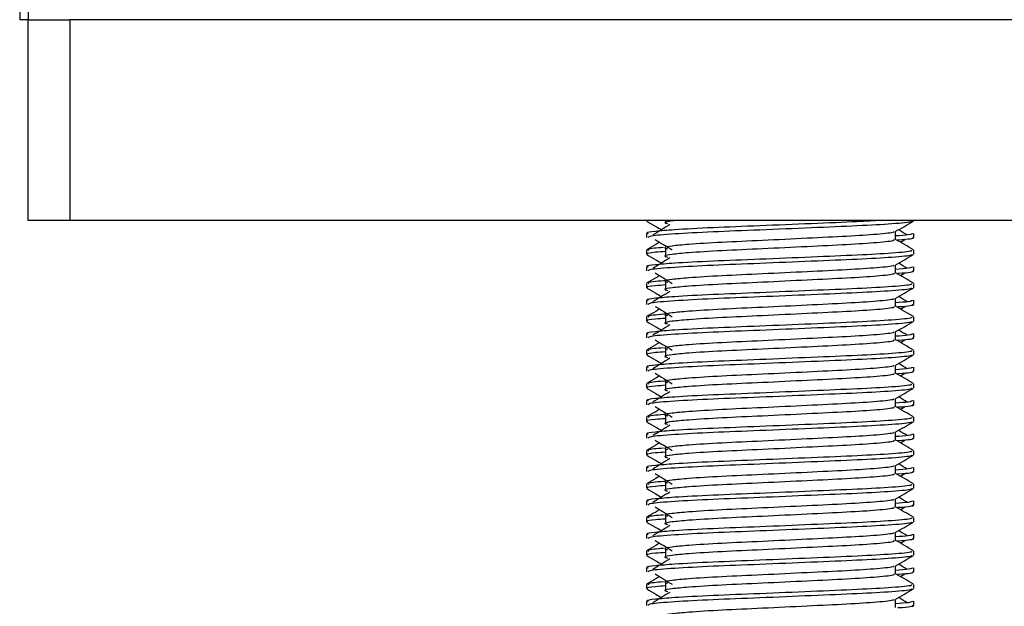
# Model space of a CAD drawing. Header units: millimetres. Extents: x 0 to 420, y 0 to 299.
# Tile 49 of 72: x 275.87 to 284.99, y 154.6 to 160.03. Entities that reach past the tile are written whole.
import ezdxf

# ---------------------------------------------------------------- set-up
doc = ezdxf.new("R2010")
doc.units = ezdxf.units.MM

msp = doc.modelspace()

# ---------------------------------------------------------------- linework, layer by layer
at = {"color": 7, "linetype": 'Continuous', "lineweight": 25}
for p, q in [((275.8697, 160.418), (275.8697, 160.0311)), ((275.9471, 160.418), (275.9471, 160.0311)), ((275.9471, 160.418), (275.9471, 160.0311)), ((275.9471, 160.0311), (275.8697, 160.0311)), ((275.9471, 158.1737), (275.9471, 160.0311)), ((275.9471, 160.0311), (276.3341, 160.0311)), ((276.3341, 160.0311), (276.3341, 158.1737)), ((289.4909, 160.0311), (276.3341, 160.0311)), ((276.3341, 158.1737), (275.9471, 158.1737)), ((289.4909, 158.1737), (276.3341, 158.1737)), ((281.6742, 158.1737), (281.6742, 158.1695)), ((281.8524, 158.1737), (281.8524, 158.1435)), ((284.1508, 158.1695), (284.1508, 158.1737)), ((281.6742, 158.0534), (281.6742, 158.0148)), ((283.9832, 157.9956), (283.9832, 158.0711)), ((284.1508, 158.0148), (284.1508, 158.0534)), ((284.0279, 157.9714), (284.0693, 157.9968)), ((281.6742, 157.8985), (281.6742, 157.8599)), ((281.8524, 157.9113), (281.8524, 157.834)), ((284.1508, 157.8599), (284.1508, 157.8985)), ((281.6742, 157.7438), (281.6742, 157.7052)), ((283.9832, 157.6861), (283.9832, 157.7615)), ((284.0279, 157.6618), (284.0693, 157.6872)), ((284.1508, 157.7052), (284.1508, 157.7438)), ((281.8524, 157.6018), (281.8524, 157.5244)), ((281.6742, 157.589), (281.6742, 157.5504)), ((284.1508, 157.5504), (284.1508, 157.589)), ((281.6742, 157.4342), (281.6742, 157.3956)), ((283.9832, 157.3765), (283.9832, 157.452)), ((284.1508, 157.3956), (284.1508, 157.4342)), ((284.0279, 157.3523), (284.0693, 157.3776)), ((281.6742, 157.2794), (281.6742, 157.2408)), ((281.8524, 157.2922), (281.8524, 157.2148)), ((284.1508, 157.2408), (284.1508, 157.2794)), ((283.9832, 157.0669), (283.9832, 157.1424)), ((281.6742, 157.1247), (281.6742, 157.0861)), ((284.0279, 157.0427), (284.0693, 157.0681)), ((284.1508, 157.0861), (284.1508, 157.1247)), ((281.6742, 156.9698), (281.6742, 156.9312)), ((281.8524, 156.9826), (281.8524, 156.9052)), ((284.1508, 156.9312), (284.1508, 156.9698)), ((281.6742, 156.8151), (281.6742, 156.7765)), ((283.9832, 156.7574), (283.9832, 156.8328)), ((284.1508, 156.7765), (284.1508, 156.8151)), ((284.0279, 156.7331), (284.0693, 156.7585)), ((281.6742, 156.6603), (281.6742, 156.6217)), ((281.8524, 156.6731), (281.8524, 156.5957)), ((284.1508, 156.6217), (284.1508, 156.6603)), ((281.6742, 156.5055), (281.6742, 156.4669)), ((283.9832, 156.4478), (283.9832, 156.5233)), ((284.1508, 156.4669), (284.1508, 156.5055)), ((284.0279, 156.4235), (284.0693, 156.4489)), ((281.6742, 156.3507), (281.6742, 156.3121)), ((281.8524, 156.3635), (281.8524, 156.2861)), ((284.1508, 156.3121), (284.1508, 156.3507)), ((281.6742, 156.1959), (281.6742, 156.1574)), ((283.9832, 156.1382), (283.9832, 156.2137)), ((284.0279, 156.114), (284.0693, 156.1393)), ((284.1508, 156.1574), (284.1508, 156.1959)), ((281.8524, 156.0539), (281.8524, 155.9765)), ((281.6742, 156.0411), (281.6742, 156.0025)), ((284.1508, 156.0025), (284.1508, 156.0411)), ((281.6742, 155.8864), (281.6742, 155.8478)), ((283.9832, 155.8286), (283.9832, 155.9041)), ((284.1508, 155.8478), (284.1508, 155.8864)), ((284.0279, 155.8044), (284.0693, 155.8298)), ((281.6742, 155.7315), (281.6742, 155.6929)), ((281.8524, 155.7443), (281.8524, 155.667)), ((284.1508, 155.6929), (284.1508, 155.7315)), ((283.9832, 155.5191), (283.9832, 155.5945)), ((281.6742, 155.5768), (281.6742, 155.5382)), ((284.0279, 155.4948), (284.0693, 155.5202)), ((284.1508, 155.5382), (284.1508, 155.5768)), ((281.6742, 155.422), (281.6742, 155.3834)), ((281.8524, 155.4348), (281.8524, 155.3574)), ((284.1508, 155.3834), (284.1508, 155.422)), ((281.6742, 155.2672), (281.6742, 155.2286)), ((283.9832, 155.2095), (283.9832, 155.285)), ((284.1508, 155.2286), (284.1508, 155.2672)), ((284.0279, 155.1853), (284.0693, 155.2106)), ((281.6742, 155.1124), (281.6742, 155.0738)), ((281.8524, 155.1252), (281.8524, 155.0478)), ((284.1508, 155.0738), (284.1508, 155.1124)), ((281.6742, 154.9577), (281.6742, 154.9191)), ((283.9832, 154.8999), (283.9832, 154.9754)), ((284.1508, 154.9191), (284.1508, 154.9577)), ((284.0279, 154.8757), (284.0693, 154.9011)), ((281.6742, 154.8028), (281.6742, 154.7642)), ((281.8524, 154.8156), (281.8524, 154.7382)), ((284.1508, 154.7642), (284.1508, 154.8028)), ((281.6742, 154.6481), (281.6742, 154.6095)), ((283.9832, 154.5903), (283.9832, 154.6658)), ((284.1508, 154.6095), (284.1508, 154.6481))]:
    msp.add_line(p, q, dxfattribs=at)
for points, knots in [([(283.8506, 158.1737), (283.78, 158.1694), (283.6085, 158.159), (283.2019, 158.1429), (282.7271, 158.1224), (282.2741, 158.1053), (281.9383, 158.0877), (281.75, 158.0709), (281.664, 158.0608), (281.6848, 158.0548), (281.6897, 158.0534)], [0, 0, 0, 0, 0.107555, 0.261631, 0.420083, 0.572451, 0.728645, 0.848713, 0.964716, 1, 1, 1, 1]), ([(281.6771, 158.1664), (281.7051, 158.1502), (281.7508, 158.1238), (281.7965, 158.0973), (281.8141, 158.0871)], [0, 0, 0, 0, 0.61317, 1, 1, 1, 1]), ([(284.136, 158.1662), (284.135, 158.1643), (284.1311, 158.1563), (283.9711, 158.1402), (283.6438, 158.1222), (283.2046, 158.1042), (282.7268, 158.0837), (282.2726, 158.0666), (281.9152, 158.0475), (281.6998, 158.0292), (281.6931, 158.019), (281.6903, 158.0148)], [0, 0, 0, 0, 0.0399117, 0.1661575, 0.2890582, 0.4118359, 0.5381002, 0.6595169, 0.7839817, 0.9096926, 1, 1, 1, 1]), ([(281.9743, 158.1737), (281.9531, 158.1717), (281.8794, 158.1648), (281.8287, 158.1553), (281.8576, 158.147), (281.8705, 158.1433)], [0, 0, 0, 0, 0.182373, 0.635978, 1, 1, 1, 1]), ([(283.9799, 158.0692), (284.0078, 158.0854), (284.0638, 158.1178), (284.1198, 158.1502), (284.1478, 158.1664)], [0, 0, 0, 0, 0.499936, 1, 1, 1, 1]), ([(281.8924, 158.1351), (281.8661, 158.1189), (281.8133, 158.0866), (281.7606, 158.0543), (281.7343, 158.0381)], [0, 0, 0, 0, 0.49999, 1, 1, 1, 1]), ([(283.9642, 158.0689), (283.9655, 158.0672), (283.9712, 158.0594), (283.8254, 158.0435), (283.5455, 158.0254), (283.1649, 158.0074), (282.7517, 157.987), (282.3604, 157.9699), (282.0711, 157.9523), (281.9045, 157.9355), (281.8266, 157.9231), (281.857, 157.9148), (281.8705, 157.9111)], [0, 0, 0, 0, 0.035107, 0.156135, 0.273953, 0.391653, 0.512699, 0.629093, 0.748412, 0.840135, 0.92875, 1, 1, 1, 1]), ([(284.1353, 158.0534), (284.136, 158.0488), (284.1372, 158.0409), (284.0279, 158.0324), (283.9832, 158.0289)], [0, 0, 0, 0, 0.590683, 1, 1, 1, 1]), ([(284.0907, 158.0381), (284.0643, 158.0543), (284.0378, 158.0706), (284.0111, 158.0869), (284.0108, 158.0871)], [0, 0, 0, 0, 0.989832, 1, 1, 1, 1]), ([(281.7971, 157.9714), (281.7849, 157.9643), (281.7447, 157.9411), (281.7045, 157.9178), (281.6765, 157.9016)], [0, 0, 0, 0, 0.303338, 1, 1, 1, 1]), ([(281.7557, 157.9968), (281.7821, 157.9806), (281.8348, 157.9483), (281.8875, 157.916), (281.9138, 157.8998)], [0, 0, 0, 0, 0.5000113, 1, 1, 1, 1]), ([(283.9647, 157.9954), (283.9681, 157.9924), (283.9783, 157.9834), (283.8275, 157.9661), (283.5449, 157.948), (283.1651, 157.93), (282.7517, 157.9096), (282.3604, 157.8925), (282.0711, 157.8749), (281.9045, 157.8581), (281.8267, 157.8457), (281.857, 157.8374), (281.8705, 157.8337)], [0, 0, 0, 0, 0.059132, 0.177163, 0.292064, 0.406849, 0.524898, 0.638409, 0.754774, 0.844226, 0.930647, 1, 1, 1, 1]), ([(284.1484, 157.9016), (284.1204, 157.9178), (284.0654, 157.9497), (284.0103, 157.9816), (283.9832, 157.9972)], [0, 0, 0, 0, 0.508368, 1, 1, 1, 1]), ([(284.1347, 158.0148), (284.1392, 158.0133), (284.1622, 158.0059), (284.1063, 157.997), (284.0036, 157.9904), (284, 157.9901)], [0, 0, 0, 0, 0.190296, 0.972093, 1, 1, 1, 1]), ([(284.1293, 157.8985), (284.1332, 157.8956), (284.1448, 157.8866), (283.9707, 157.8694), (283.6439, 157.8513), (283.2047, 157.8333), (282.7264, 157.8129), (282.2743, 157.7957), (281.9383, 157.7782), (281.7501, 157.7613), (281.664, 157.7512), (281.6848, 157.7452), (281.6897, 157.7438)], [0, 0, 0, 0, 0.061077, 0.184512, 0.304677, 0.424721, 0.548174, 0.666888, 0.788581, 0.882129, 0.97251, 1, 1, 1, 1]), ([(281.8524, 157.885), (281.8195, 157.8826), (281.7183, 157.8752), (281.6701, 157.8673), (281.6818, 157.8613), (281.6845, 157.8599)], [0, 0, 0, 0, 0.270543, 0.831179, 1, 1, 1, 1]), ([(281.8323, 157.9224), (281.7716, 157.9172), (281.6753, 157.909), (281.6902, 157.9014), (281.6956, 157.8985)], [0, 0, 0, 0, 0.6298517, 1, 1, 1, 1]), ([(281.6771, 157.8568), (281.7051, 157.8406), (281.7508, 157.8142), (281.7965, 157.7878), (281.8141, 157.7775)], [0, 0, 0, 0, 0.61317, 1, 1, 1, 1]), ([(284.136, 157.8566), (284.135, 157.8547), (284.1311, 157.8467), (283.9711, 157.8307), (283.6438, 157.8126), (283.2046, 157.7946), (282.7268, 157.7742), (282.2726, 157.757), (281.9152, 157.7379), (281.6998, 157.7196), (281.6931, 157.7095), (281.6903, 157.7052)], [0, 0, 0, 0, 0.0399117, 0.1661575, 0.2890582, 0.4118359, 0.5381002, 0.6595169, 0.7839817, 0.9096926, 1, 1, 1, 1]), ([(281.8924, 157.8255), (281.8661, 157.8094), (281.8133, 157.777), (281.7606, 157.7447), (281.7343, 157.7286)], [0, 0, 0, 0, 0.49999, 1, 1, 1, 1]), ([(283.9799, 157.7596), (284.0078, 157.7758), (284.0638, 157.8082), (284.1198, 157.8406), (284.1478, 157.8568)], [0, 0, 0, 0, 0.499936, 1, 1, 1, 1]), ([(284.0907, 157.7286), (284.0643, 157.7447), (284.0378, 157.7611), (284.0111, 157.7774), (284.0108, 157.7775)], [0, 0, 0, 0, 0.9898318, 1, 1, 1, 1]), ([(281.7557, 157.6872), (281.7821, 157.671), (281.8348, 157.6387), (281.8875, 157.6064), (281.9138, 157.5902)], [0, 0, 0, 0, 0.500011, 1, 1, 1, 1]), ([(283.9642, 157.7594), (283.9655, 157.7576), (283.9712, 157.7498), (283.8254, 157.7339), (283.5455, 157.7159), (283.1649, 157.6979), (282.7517, 157.6774), (282.3604, 157.6603), (282.0711, 157.6427), (281.9045, 157.6259), (281.8266, 157.6136), (281.857, 157.6052), (281.8705, 157.6015)], [0, 0, 0, 0, 0.035107, 0.156135, 0.273953, 0.391653, 0.512699, 0.629093, 0.748412, 0.840135, 0.92875, 1, 1, 1, 1]), ([(283.9647, 157.6858), (283.9681, 157.6828), (283.9783, 157.6738), (283.8275, 157.6565), (283.5449, 157.6385), (283.1651, 157.6205), (282.7517, 157.6), (282.3604, 157.5829), (282.0711, 157.5653), (281.9045, 157.5485), (281.8267, 157.5362), (281.857, 157.5278), (281.8705, 157.5241)], [0, 0, 0, 0, 0.059132, 0.177163, 0.292064, 0.406849, 0.524898, 0.638409, 0.754774, 0.844226, 0.930647, 1, 1, 1, 1]), ([(284.1353, 157.7438), (284.136, 157.7392), (284.1372, 157.7314), (284.0279, 157.7229), (283.9832, 157.7194)], [0, 0, 0, 0, 0.590683, 1, 1, 1, 1]), ([(284.1484, 157.5921), (284.1204, 157.6083), (284.0654, 157.6401), (284.0103, 157.672), (283.9832, 157.6877)], [0, 0, 0, 0, 0.508368, 1, 1, 1, 1]), ([(284.1347, 157.7052), (284.1392, 157.7038), (284.1622, 157.6964), (284.1063, 157.6874), (284.0036, 157.6808), (284, 157.6806)], [0, 0, 0, 0, 0.190296, 0.972093, 1, 1, 1, 1]), ([(281.7971, 157.6618), (281.7849, 157.6548), (281.7447, 157.6315), (281.7045, 157.6083), (281.6765, 157.5921)], [0, 0, 0, 0, 0.303338, 1, 1, 1, 1]), ([(281.8658, 157.6166), (281.789, 157.6101), (281.6759, 157.6006), (281.6908, 157.5918), (281.6956, 157.589)], [0, 0, 0, 0, 0.678995, 1, 1, 1, 1]), ([(284.1293, 157.589), (284.1332, 157.586), (284.1448, 157.5771), (283.9707, 157.5598), (283.6439, 157.5417), (283.2047, 157.5237), (282.7264, 157.5033), (282.2743, 157.4862), (281.9383, 157.4686), (281.7501, 157.4518), (281.664, 157.4416), (281.6848, 157.4356), (281.6897, 157.4342)], [0, 0, 0, 0, 0.061077, 0.184512, 0.304677, 0.424721, 0.548174, 0.666888, 0.788581, 0.882129, 0.97251, 1, 1, 1, 1]), ([(281.6771, 157.5473), (281.7051, 157.5311), (281.7508, 157.5046), (281.7965, 157.4782), (281.8141, 157.468)], [0, 0, 0, 0, 0.61317, 1, 1, 1, 1]), ([(281.8524, 157.5754), (281.8195, 157.573), (281.7183, 157.5656), (281.6701, 157.5577), (281.6818, 157.5518), (281.6845, 157.5504)], [0, 0, 0, 0, 0.270543, 0.831179, 1, 1, 1, 1]), ([(284.136, 157.5471), (284.135, 157.5451), (284.1311, 157.5371), (283.9711, 157.5211), (283.6438, 157.503), (283.2046, 157.485), (282.7268, 157.4646), (282.2726, 157.4475), (281.9152, 157.4283), (281.6998, 157.41), (281.6931, 157.3999), (281.6903, 157.3956)], [0, 0, 0, 0, 0.0399117, 0.1661575, 0.2890582, 0.4118359, 0.5381002, 0.6595169, 0.7839817, 0.9096926, 1, 1, 1, 1]), ([(281.8924, 157.5159), (281.8661, 157.4998), (281.8133, 157.4675), (281.7606, 157.4352), (281.7343, 157.419)], [0, 0, 0, 0, 0.49999, 1, 1, 1, 1]), ([(283.9799, 157.45), (284.0078, 157.4662), (284.0638, 157.4987), (284.1198, 157.5311), (284.1478, 157.5473)], [0, 0, 0, 0, 0.499936, 1, 1, 1, 1]), ([(283.9642, 157.4498), (283.9655, 157.448), (283.9712, 157.4403), (283.8254, 157.4243), (283.5455, 157.4063), (283.1649, 157.3883), (282.7517, 157.3678), (282.3604, 157.3507), (282.0711, 157.3332), (281.9045, 157.3164), (281.8266, 157.304), (281.857, 157.2956), (281.8705, 157.2919)], [0, 0, 0, 0, 0.035107, 0.156135, 0.273953, 0.391653, 0.512699, 0.629093, 0.748412, 0.840135, 0.92875, 1, 1, 1, 1]), ([(284.1353, 157.4342), (284.136, 157.4296), (284.1372, 157.4218), (284.0279, 157.4133), (283.9832, 157.4098)], [0, 0, 0, 0, 0.590683, 1, 1, 1, 1]), ([(284.0907, 157.419), (284.0643, 157.4352), (284.0378, 157.4515), (284.0111, 157.4678), (284.0108, 157.468)], [0, 0, 0, 0, 0.989832, 1, 1, 1, 1]), ([(281.7971, 157.3523), (281.7849, 157.3452), (281.7447, 157.3219), (281.7045, 157.2987), (281.6765, 157.2825)], [0, 0, 0, 0, 0.3033381, 1, 1, 1, 1]), ([(281.7557, 157.3776), (281.7821, 157.3615), (281.8348, 157.3292), (281.8875, 157.2968), (281.9138, 157.2807)], [0, 0, 0, 0, 0.500011, 1, 1, 1, 1]), ([(283.9647, 157.3763), (283.9681, 157.3733), (283.9783, 157.3643), (283.8275, 157.347), (283.5449, 157.3289), (283.1651, 157.3109), (282.7517, 157.2905), (282.3604, 157.2733), (282.0711, 157.2558), (281.9045, 157.239), (281.8267, 157.2266), (281.857, 157.2183), (281.8705, 157.2145)], [0, 0, 0, 0, 0.059132, 0.1771634, 0.2920638, 0.4068492, 0.5248979, 0.6384095, 0.7547738, 0.8442256, 0.9306466, 1, 1, 1, 1]), ([(284.1484, 157.2825), (284.1204, 157.2987), (284.0654, 157.3306), (284.0103, 157.3624), (283.9832, 157.3781)], [0, 0, 0, 0, 0.508368, 1, 1, 1, 1]), ([(284.1347, 157.3956), (284.1392, 157.3942), (284.1622, 157.3868), (284.1063, 157.3779), (284.0036, 157.3712), (284, 157.371)], [0, 0, 0, 0, 0.190296, 0.972093, 1, 1, 1, 1]), ([(284.1293, 157.2794), (284.1332, 157.2764), (284.1448, 157.2675), (283.9707, 157.2502), (283.6439, 157.2322), (283.2047, 157.2142), (282.7264, 157.1937), (282.2743, 157.1766), (281.9383, 157.159), (281.7501, 157.1422), (281.664, 157.1321), (281.6848, 157.1261), (281.6897, 157.1247)], [0, 0, 0, 0, 0.061077, 0.184512, 0.304677, 0.424721, 0.548174, 0.666888, 0.788581, 0.882129, 0.97251, 1, 1, 1, 1]), ([(281.6771, 157.2377), (281.7051, 157.2215), (281.7508, 157.1951), (281.7965, 157.1686), (281.8141, 157.1584)], [0, 0, 0, 0, 0.61317, 1, 1, 1, 1]), ([(281.8524, 157.2658), (281.8195, 157.2634), (281.7183, 157.256), (281.6701, 157.2482), (281.6818, 157.2422), (281.6845, 157.2408)], [0, 0, 0, 0, 0.270543, 0.831179, 1, 1, 1, 1]), ([(281.8658, 157.307), (281.789, 157.3005), (281.6759, 157.291), (281.6908, 157.2822), (281.6956, 157.2794)], [0, 0, 0, 0, 0.678995, 1, 1, 1, 1]), ([(284.136, 157.2375), (284.135, 157.2356), (284.1311, 157.2276), (283.9711, 157.2115), (283.6438, 157.1935), (283.2046, 157.1755), (282.7268, 157.155), (282.2726, 157.1379), (281.9152, 157.1187), (281.6998, 157.1005), (281.6931, 157.0903), (281.6903, 157.0861)], [0, 0, 0, 0, 0.039912, 0.166158, 0.289058, 0.411836, 0.5381, 0.659517, 0.783982, 0.909693, 1, 1, 1, 1]), ([(283.9799, 157.1405), (284.0078, 157.1567), (284.0638, 157.1891), (284.1198, 157.2215), (284.1478, 157.2377)], [0, 0, 0, 0, 0.499936, 1, 1, 1, 1]), ([(281.8924, 157.2064), (281.8661, 157.1902), (281.8133, 157.1579), (281.7606, 157.1256), (281.7343, 157.1094)], [0, 0, 0, 0, 0.49999, 1, 1, 1, 1]), ([(283.9642, 157.1402), (283.9655, 157.1385), (283.9712, 157.1307), (283.8254, 157.1148), (283.5455, 157.0967), (283.1649, 157.0787), (282.7517, 157.0583), (282.3604, 157.0412), (282.0711, 157.0236), (281.9045, 157.0068), (281.8266, 156.9944), (281.857, 156.9861), (281.8705, 156.9823)], [0, 0, 0, 0, 0.035107, 0.156135, 0.273953, 0.391653, 0.512699, 0.629093, 0.748412, 0.840135, 0.92875, 1, 1, 1, 1]), ([(284.0907, 157.1094), (284.0643, 157.1256), (284.0378, 157.1419), (284.0111, 157.1582), (284.0108, 157.1584)], [0, 0, 0, 0, 0.989832, 1, 1, 1, 1]), ([(281.7557, 157.0681), (281.7821, 157.0519), (281.8348, 157.0196), (281.8875, 156.9873), (281.9138, 156.9711)], [0, 0, 0, 0, 0.5000113, 1, 1, 1, 1]), ([(283.9647, 157.0667), (283.9681, 157.0637), (283.9783, 157.0547), (283.8275, 157.0374), (283.5449, 157.0193), (283.1651, 157.0013), (282.7517, 156.9809), (282.3604, 156.9638), (282.0711, 156.9462), (281.9045, 156.9294), (281.8267, 156.917), (281.857, 156.9087), (281.8705, 156.905)], [0, 0, 0, 0, 0.059132, 0.1771634, 0.2920638, 0.4068492, 0.5248979, 0.6384095, 0.7547738, 0.8442256, 0.9306466, 1, 1, 1, 1]), ([(284.1353, 157.1247), (284.136, 157.12), (284.1372, 157.1122), (284.0279, 157.1037), (283.9832, 157.1002)], [0, 0, 0, 0, 0.590683, 1, 1, 1, 1]), ([(284.1484, 156.9729), (284.1204, 156.9891), (284.0654, 157.021), (284.0103, 157.0529), (283.9832, 157.0685)], [0, 0, 0, 0, 0.5083681, 1, 1, 1, 1]), ([(284.1347, 157.0861), (284.1392, 157.0846), (284.1622, 157.0772), (284.1063, 157.0683), (284.0036, 157.0616), (284, 157.0614)], [0, 0, 0, 0, 0.190296, 0.972093, 1, 1, 1, 1]), ([(284.1293, 156.9698), (284.1332, 156.9669), (284.1448, 156.9579), (283.9707, 156.9407), (283.6439, 156.9226), (283.2047, 156.9046), (282.7264, 156.8841), (282.2743, 156.867), (281.9383, 156.8495), (281.7501, 156.8326), (281.664, 156.8225), (281.6848, 156.8165), (281.6897, 156.8151)], [0, 0, 0, 0, 0.061077, 0.184512, 0.304677, 0.424721, 0.548174, 0.666888, 0.788581, 0.882129, 0.97251, 1, 1, 1, 1]), ([(281.7971, 157.0427), (281.7849, 157.0356), (281.7447, 157.0124), (281.7045, 156.9891), (281.6765, 156.9729)], [0, 0, 0, 0, 0.303338, 1, 1, 1, 1]), ([(281.8524, 156.9562), (281.8195, 156.9538), (281.7183, 156.9464), (281.6701, 156.9386), (281.6818, 156.9326), (281.6845, 156.9312)], [0, 0, 0, 0, 0.270543, 0.831179, 1, 1, 1, 1]), ([(281.8323, 156.9937), (281.7716, 156.9885), (281.6753, 156.9803), (281.6902, 156.9727), (281.6956, 156.9698)], [0, 0, 0, 0, 0.629852, 1, 1, 1, 1]), ([(281.6771, 156.9281), (281.7051, 156.9119), (281.7508, 156.8855), (281.7965, 156.8591), (281.8141, 156.8488)], [0, 0, 0, 0, 0.61317, 1, 1, 1, 1]), ([(284.136, 156.9279), (284.135, 156.926), (284.1311, 156.918), (283.9711, 156.9019), (283.6438, 156.8839), (283.2046, 156.8659), (282.7268, 156.8454), (282.2726, 156.8283), (281.9152, 156.8092), (281.6998, 156.7909), (281.6931, 156.7807), (281.6903, 156.7765)], [0, 0, 0, 0, 0.039912, 0.166158, 0.289058, 0.411836, 0.5381, 0.659517, 0.783982, 0.909693, 1, 1, 1, 1]), ([(281.8924, 156.8968), (281.8661, 156.8806), (281.8133, 156.8483), (281.7606, 156.816), (281.7343, 156.7999)], [0, 0, 0, 0, 0.49999, 1, 1, 1, 1]), ([(283.9799, 156.8309), (284.0078, 156.8471), (284.0638, 156.8795), (284.1198, 156.9119), (284.1478, 156.9281)], [0, 0, 0, 0, 0.499936, 1, 1, 1, 1]), ([(283.9642, 156.8306), (283.9655, 156.8289), (283.9712, 156.8211), (283.8254, 156.8052), (283.5455, 156.7872), (283.1649, 156.7691), (282.7517, 156.7487), (282.3604, 156.7316), (282.0711, 156.714), (281.9045, 156.6972), (281.8266, 156.6848), (281.857, 156.6765), (281.8705, 156.6728)], [0, 0, 0, 0, 0.035107, 0.156135, 0.273953, 0.391653, 0.512699, 0.629093, 0.748412, 0.840135, 0.92875, 1, 1, 1, 1]), ([(284.1353, 156.8151), (284.136, 156.8105), (284.1372, 156.8027), (284.0279, 156.7941), (283.9832, 156.7907)], [0, 0, 0, 0, 0.590683, 1, 1, 1, 1]), ([(284.1347, 156.7765), (284.1392, 156.7751), (284.1622, 156.7676), (284.1063, 156.7587), (284.0036, 156.7521), (284, 156.7518)], [0, 0, 0, 0, 0.190296, 0.972093, 1, 1, 1, 1]), ([(284.0907, 156.7999), (284.0643, 156.816), (284.0378, 156.8323), (284.0111, 156.8487), (284.0108, 156.8488)], [0, 0, 0, 0, 0.989832, 1, 1, 1, 1]), ([(281.7971, 156.7331), (281.7849, 156.7261), (281.7447, 156.7028), (281.7045, 156.6795), (281.6765, 156.6633)], [0, 0, 0, 0, 0.3033381, 1, 1, 1, 1]), ([(281.8658, 156.6879), (281.789, 156.6814), (281.6759, 156.6719), (281.6908, 156.6631), (281.6956, 156.6603)], [0, 0, 0, 0, 0.678995, 1, 1, 1, 1]), ([(281.7557, 156.7585), (281.7821, 156.7423), (281.8348, 156.71), (281.8875, 156.6777), (281.9138, 156.6615)], [0, 0, 0, 0, 0.500011, 1, 1, 1, 1]), ([(283.9647, 156.7571), (283.9681, 156.7541), (283.9783, 156.7451), (283.8275, 156.7278), (283.5449, 156.7098), (283.1651, 156.6917), (282.7517, 156.6713), (282.3604, 156.6542), (282.0711, 156.6366), (281.9045, 156.6198), (281.8267, 156.6075), (281.857, 156.5991), (281.8705, 156.5954)], [0, 0, 0, 0, 0.059132, 0.1771634, 0.2920638, 0.4068492, 0.5248979, 0.6384095, 0.7547738, 0.8442256, 0.9306466, 1, 1, 1, 1]), ([(284.1484, 156.6633), (284.1204, 156.6795), (284.0654, 156.7114), (284.0103, 156.7433), (283.9832, 156.759)], [0, 0, 0, 0, 0.508368, 1, 1, 1, 1]), ([(284.1293, 156.6603), (284.1332, 156.6573), (284.1448, 156.6483), (283.9707, 156.6311), (283.6439, 156.613), (283.2047, 156.595), (282.7264, 156.5746), (282.2743, 156.5574), (281.9383, 156.5399), (281.7501, 156.5231), (281.664, 156.5129), (281.6848, 156.5069), (281.6897, 156.5055)], [0, 0, 0, 0, 0.061077, 0.184512, 0.304677, 0.424721, 0.548174, 0.666888, 0.788581, 0.882129, 0.97251, 1, 1, 1, 1]), ([(281.6771, 156.6185), (281.7051, 156.6023), (281.7508, 156.5759), (281.7965, 156.5495), (281.8141, 156.5393)], [0, 0, 0, 0, 0.61317, 1, 1, 1, 1]), ([(281.8524, 156.6467), (281.8195, 156.6443), (281.7183, 156.6369), (281.6701, 156.629), (281.6818, 156.623), (281.6845, 156.6217)], [0, 0, 0, 0, 0.270543, 0.831179, 1, 1, 1, 1]), ([(284.136, 156.6183), (284.135, 156.6164), (284.1311, 156.6084), (283.9711, 156.5924), (283.6438, 156.5743), (283.2046, 156.5563), (282.7268, 156.5359), (282.2726, 156.5188), (281.9152, 156.4996), (281.6998, 156.4813), (281.6931, 156.4712), (281.6903, 156.4669)], [0, 0, 0, 0, 0.0399117, 0.1661575, 0.2890582, 0.4118359, 0.5381002, 0.6595169, 0.7839817, 0.9096926, 1, 1, 1, 1]), ([(283.9799, 156.5213), (284.0078, 156.5375), (284.0638, 156.5699), (284.1198, 156.6023), (284.1478, 156.6185)], [0, 0, 0, 0, 0.499936, 1, 1, 1, 1]), ([(281.8924, 156.5872), (281.8661, 156.5711), (281.8133, 156.5388), (281.7606, 156.5064), (281.7343, 156.4903)], [0, 0, 0, 0, 0.49999, 1, 1, 1, 1]), ([(283.9642, 156.5211), (283.9655, 156.5193), (283.9712, 156.5116), (283.8254, 156.4956), (283.5455, 156.4776), (283.1649, 156.4596), (282.7517, 156.4391), (282.3604, 156.422), (282.0711, 156.4044), (281.9045, 156.3876), (281.8266, 156.3753), (281.857, 156.3669), (281.8705, 156.3632)], [0, 0, 0, 0, 0.035107, 0.156135, 0.273953, 0.391653, 0.512699, 0.629093, 0.748412, 0.840135, 0.92875, 1, 1, 1, 1]), ([(284.1353, 156.5055), (284.136, 156.5009), (284.1372, 156.4931), (284.0279, 156.4846), (283.9832, 156.4811)], [0, 0, 0, 0, 0.590683, 1, 1, 1, 1]), ([(284.0907, 156.4903), (284.0643, 156.5064), (284.0378, 156.5228), (284.0111, 156.5391), (284.0108, 156.5393)], [0, 0, 0, 0, 0.989832, 1, 1, 1, 1]), ([(281.7971, 156.4235), (281.7849, 156.4165), (281.7447, 156.3932), (281.7045, 156.37), (281.6765, 156.3538)], [0, 0, 0, 0, 0.303338, 1, 1, 1, 1]), ([(281.7557, 156.4489), (281.7821, 156.4328), (281.8348, 156.4004), (281.8875, 156.3681), (281.9138, 156.352)], [0, 0, 0, 0, 0.500011, 1, 1, 1, 1]), ([(283.9647, 156.4475), (283.9681, 156.4445), (283.9783, 156.4355), (283.8275, 156.4183), (283.5449, 156.4002), (283.1651, 156.3822), (282.7517, 156.3617), (282.3604, 156.3446), (282.0711, 156.327), (281.9045, 156.3102), (281.8267, 156.2979), (281.857, 156.2895), (281.8705, 156.2858)], [0, 0, 0, 0, 0.059132, 0.1771634, 0.2920638, 0.4068492, 0.5248979, 0.6384095, 0.7547738, 0.8442256, 0.9306466, 1, 1, 1, 1]), ([(284.1484, 156.3538), (284.1204, 156.37), (284.0654, 156.4018), (284.0103, 156.4337), (283.9832, 156.4494)], [0, 0, 0, 0, 0.508368, 1, 1, 1, 1]), ([(284.1347, 156.4669), (284.1392, 156.4655), (284.1622, 156.4581), (284.1063, 156.4491), (284.0036, 156.4425), (284, 156.4423)], [0, 0, 0, 0, 0.190296, 0.972093, 1, 1, 1, 1]), ([(284.1293, 156.3507), (284.1332, 156.3477), (284.1448, 156.3388), (283.9707, 156.3215), (283.6439, 156.3034), (283.2047, 156.2854), (282.7264, 156.265), (282.2743, 156.2479), (281.9383, 156.2303), (281.7501, 156.2135), (281.664, 156.2034), (281.6848, 156.1973), (281.6897, 156.1959)], [0, 0, 0, 0, 0.061077, 0.184512, 0.304677, 0.424721, 0.548174, 0.666888, 0.788581, 0.882129, 0.97251, 1, 1, 1, 1]), ([(281.8524, 156.3371), (281.8195, 156.3347), (281.7183, 156.3273), (281.6701, 156.3194), (281.6818, 156.3135), (281.6845, 156.3121)], [0, 0, 0, 0, 0.270543, 0.831179, 1, 1, 1, 1]), ([(281.8658, 156.3783), (281.789, 156.3718), (281.6759, 156.3623), (281.6908, 156.3535), (281.6956, 156.3507)], [0, 0, 0, 0, 0.678995, 1, 1, 1, 1]), ([(281.6771, 156.309), (281.7051, 156.2928), (281.7508, 156.2663), (281.7965, 156.2399), (281.8141, 156.2297)], [0, 0, 0, 0, 0.61317, 1, 1, 1, 1]), ([(284.136, 156.3088), (284.135, 156.3068), (284.1311, 156.2989), (283.9711, 156.2828), (283.6438, 156.2648), (283.2046, 156.2467), (282.7268, 156.2263), (282.2726, 156.2092), (281.9152, 156.19), (281.6998, 156.1718), (281.6931, 156.1616), (281.6903, 156.1574)], [0, 0, 0, 0, 0.039912, 0.166158, 0.289058, 0.411836, 0.5381, 0.659517, 0.783982, 0.909693, 1, 1, 1, 1]), ([(281.8924, 156.2777), (281.8661, 156.2615), (281.8133, 156.2292), (281.7606, 156.1969), (281.7343, 156.1807)], [0, 0, 0, 0, 0.49999, 1, 1, 1, 1]), ([(283.9799, 156.2117), (284.0078, 156.228), (284.0638, 156.2604), (284.1198, 156.2928), (284.1478, 156.309)], [0, 0, 0, 0, 0.499936, 1, 1, 1, 1]), ([(284.0907, 156.1807), (284.0643, 156.1969), (284.0378, 156.2132), (284.0111, 156.2295), (284.0108, 156.2297)], [0, 0, 0, 0, 0.989832, 1, 1, 1, 1]), ([(281.7557, 156.1393), (281.7821, 156.1232), (281.8348, 156.0909), (281.8875, 156.0586), (281.9138, 156.0424)], [0, 0, 0, 0, 0.500011, 1, 1, 1, 1]), ([(283.9642, 156.2115), (283.9655, 156.2098), (283.9712, 156.202), (283.8254, 156.186), (283.5455, 156.168), (283.1649, 156.15), (282.7517, 156.1296), (282.3604, 156.1124), (282.0711, 156.0949), (281.9045, 156.0781), (281.8266, 156.0657), (281.857, 156.0574), (281.8705, 156.0536)], [0, 0, 0, 0, 0.035107, 0.156135, 0.273953, 0.391653, 0.512699, 0.629093, 0.748412, 0.840135, 0.92875, 1, 1, 1, 1]), ([(283.9647, 156.138), (283.9681, 156.135), (283.9783, 156.126), (283.8275, 156.1087), (283.5449, 156.0906), (283.1651, 156.0726), (282.7517, 156.0522), (282.3604, 156.035), (282.0711, 156.0175), (281.9045, 156.0007), (281.8267, 155.9883), (281.857, 155.98), (281.8705, 155.9763)], [0, 0, 0, 0, 0.059132, 0.177163, 0.292064, 0.406849, 0.524898, 0.638409, 0.754774, 0.844226, 0.930647, 1, 1, 1, 1]), ([(284.1353, 156.1959), (284.136, 156.1913), (284.1372, 156.1835), (284.0279, 156.175), (283.9832, 156.1715)], [0, 0, 0, 0, 0.590683, 1, 1, 1, 1]), ([(284.1484, 156.0442), (284.1204, 156.0604), (284.0654, 156.0923), (284.0103, 156.1241), (283.9832, 156.1398)], [0, 0, 0, 0, 0.508368, 1, 1, 1, 1]), ([(284.1347, 156.1574), (284.1392, 156.1559), (284.1622, 156.1485), (284.1063, 156.1396), (284.0036, 156.1329), (284, 156.1327)], [0, 0, 0, 0, 0.190296, 0.972093, 1, 1, 1, 1]), ([(281.7971, 156.114), (281.7849, 156.1069), (281.7447, 156.0837), (281.7045, 156.0604), (281.6765, 156.0442)], [0, 0, 0, 0, 0.303338, 1, 1, 1, 1]), ([(281.8323, 156.065), (281.7716, 156.0598), (281.6753, 156.0515), (281.6902, 156.0439), (281.6956, 156.0411)], [0, 0, 0, 0, 0.6298517, 1, 1, 1, 1]), ([(284.1293, 156.0411), (284.1332, 156.0382), (284.1448, 156.0292), (283.9707, 156.0119), (283.6439, 155.9939), (283.2047, 155.9759), (282.7264, 155.9554), (282.2743, 155.9383), (281.9383, 155.9207), (281.7501, 155.9039), (281.664, 155.8938), (281.6848, 155.8878), (281.6897, 155.8864)], [0, 0, 0, 0, 0.061077, 0.184512, 0.304677, 0.424721, 0.548174, 0.666888, 0.788581, 0.882129, 0.97251, 1, 1, 1, 1]), ([(281.6771, 155.9994), (281.7051, 155.9832), (281.7508, 155.9568), (281.7965, 155.9303), (281.8141, 155.9201)], [0, 0, 0, 0, 0.61317, 1, 1, 1, 1]), ([(281.8524, 156.0275), (281.8195, 156.0251), (281.7183, 156.0177), (281.6701, 156.0099), (281.6818, 156.0039), (281.6845, 156.0025)], [0, 0, 0, 0, 0.270543, 0.831179, 1, 1, 1, 1]), ([(284.136, 155.9992), (284.135, 155.9973), (284.1311, 155.9893), (283.9711, 155.9732), (283.6438, 155.9552), (283.2046, 155.9372), (282.7268, 155.9167), (282.2726, 155.8996), (281.9152, 155.8805), (281.6998, 155.8622), (281.6931, 155.852), (281.6903, 155.8478)], [0, 0, 0, 0, 0.0399117, 0.1661575, 0.2890582, 0.4118359, 0.5381002, 0.6595169, 0.7839817, 0.9096926, 1, 1, 1, 1]), ([(281.8924, 155.9681), (281.8661, 155.9519), (281.8133, 155.9196), (281.7606, 155.8873), (281.7343, 155.8711)], [0, 0, 0, 0, 0.49999, 1, 1, 1, 1]), ([(283.9799, 155.9022), (284.0078, 155.9184), (284.0638, 155.9508), (284.1198, 155.9832), (284.1478, 155.9994)], [0, 0, 0, 0, 0.499936, 1, 1, 1, 1]), ([(283.9642, 155.9019), (283.9655, 155.9002), (283.9712, 155.8924), (283.8254, 155.8765), (283.5455, 155.8584), (283.1649, 155.8404), (282.7517, 155.82), (282.3604, 155.8029), (282.0711, 155.7853), (281.9045, 155.7685), (281.8266, 155.7561), (281.857, 155.7478), (281.8705, 155.7441)], [0, 0, 0, 0, 0.035107, 0.156135, 0.273953, 0.391653, 0.512699, 0.629093, 0.748412, 0.840135, 0.92875, 1, 1, 1, 1]), ([(284.1353, 155.8864), (284.136, 155.8818), (284.1372, 155.8739), (284.0279, 155.8654), (283.9832, 155.8619)], [0, 0, 0, 0, 0.590683, 1, 1, 1, 1]), ([(284.0907, 155.8711), (284.0643, 155.8873), (284.0378, 155.9036), (284.0111, 155.9199), (284.0108, 155.9201)], [0, 0, 0, 0, 0.989832, 1, 1, 1, 1]), ([(281.7971, 155.8044), (281.7849, 155.7973), (281.7447, 155.7741), (281.7045, 155.7508), (281.6765, 155.7346)], [0, 0, 0, 0, 0.303338, 1, 1, 1, 1]), ([(281.7557, 155.8298), (281.7821, 155.8136), (281.8348, 155.7813), (281.8875, 155.749), (281.9138, 155.7328)], [0, 0, 0, 0, 0.500011, 1, 1, 1, 1]), ([(283.9647, 155.8284), (283.9681, 155.8254), (283.9783, 155.8164), (283.8275, 155.7991), (283.5449, 155.781), (283.1651, 155.763), (282.7517, 155.7426), (282.3604, 155.7255), (282.0711, 155.7079), (281.9045, 155.6911), (281.8267, 155.6787), (281.857, 155.6704), (281.8705, 155.6667)], [0, 0, 0, 0, 0.059132, 0.1771634, 0.2920638, 0.4068492, 0.5248979, 0.6384095, 0.7547738, 0.8442256, 0.9306466, 1, 1, 1, 1]), ([(284.1484, 155.7346), (284.1204, 155.7508), (284.0654, 155.7827), (284.0103, 155.8146), (283.9832, 155.8302)], [0, 0, 0, 0, 0.508368, 1, 1, 1, 1]), ([(284.1347, 155.8478), (284.1392, 155.8463), (284.1622, 155.8389), (284.1063, 155.83), (284.0036, 155.8234), (284, 155.8231)], [0, 0, 0, 0, 0.190296, 0.972093, 1, 1, 1, 1]), ([(284.1293, 155.7315), (284.1332, 155.7286), (284.1448, 155.7196), (283.9707, 155.7024), (283.6439, 155.6843), (283.2047, 155.6663), (282.7264, 155.6459), (282.2743, 155.6287), (281.9383, 155.6112), (281.7501, 155.5943), (281.664, 155.5842), (281.6848, 155.5782), (281.6897, 155.5768)], [0, 0, 0, 0, 0.061077, 0.184512, 0.304677, 0.424721, 0.548174, 0.666888, 0.788581, 0.882129, 0.97251, 1, 1, 1, 1]), ([(281.6771, 155.6898), (281.7051, 155.6736), (281.7508, 155.6472), (281.7965, 155.6208), (281.8141, 155.6105)], [0, 0, 0, 0, 0.61317, 1, 1, 1, 1]), ([(281.8524, 155.718), (281.8195, 155.7156), (281.7183, 155.7081), (281.6701, 155.7003), (281.6818, 155.6943), (281.6845, 155.6929)], [0, 0, 0, 0, 0.270543, 0.831179, 1, 1, 1, 1]), ([(281.8658, 155.7592), (281.789, 155.7527), (281.6759, 155.7432), (281.6908, 155.7344), (281.6956, 155.7315)], [0, 0, 0, 0, 0.678995, 1, 1, 1, 1]), ([(284.136, 155.6896), (284.135, 155.6877), (284.1311, 155.6797), (283.9711, 155.6637), (283.6438, 155.6456), (283.2046, 155.6276), (282.7268, 155.6072), (282.2726, 155.59), (281.9152, 155.5709), (281.6998, 155.5526), (281.6931, 155.5425), (281.6903, 155.5382)], [0, 0, 0, 0, 0.039912, 0.166158, 0.289058, 0.411836, 0.5381, 0.659517, 0.783982, 0.909693, 1, 1, 1, 1]), ([(283.9799, 155.5926), (284.0078, 155.6088), (284.0638, 155.6412), (284.1198, 155.6736), (284.1478, 155.6898)], [0, 0, 0, 0, 0.499936, 1, 1, 1, 1]), ([(281.8924, 155.6585), (281.8661, 155.6424), (281.8133, 155.61), (281.7606, 155.5777), (281.7343, 155.5616)], [0, 0, 0, 0, 0.49999, 1, 1, 1, 1]), ([(283.9642, 155.5924), (283.9655, 155.5906), (283.9712, 155.5828), (283.8254, 155.5669), (283.5455, 155.5489), (283.1649, 155.5309), (282.7517, 155.5104), (282.3604, 155.4933), (282.0711, 155.4757), (281.9045, 155.4589), (281.8266, 155.4466), (281.857, 155.4382), (281.8705, 155.4345)], [0, 0, 0, 0, 0.035107, 0.156135, 0.273953, 0.391653, 0.512699, 0.629093, 0.748412, 0.840135, 0.92875, 1, 1, 1, 1]), ([(284.0907, 155.5616), (284.0643, 155.5777), (284.0378, 155.594), (284.0111, 155.6104), (284.0108, 155.6105)], [0, 0, 0, 0, 0.989832, 1, 1, 1, 1]), ([(281.7971, 155.4948), (281.7849, 155.4878), (281.7447, 155.4645), (281.7045, 155.4413), (281.6765, 155.4251)], [0, 0, 0, 0, 0.3033381, 1, 1, 1, 1]), ([(281.7557, 155.5202), (281.7821, 155.504), (281.8348, 155.4717), (281.8875, 155.4394), (281.9138, 155.4232)], [0, 0, 0, 0, 0.500011, 1, 1, 1, 1]), ([(283.9647, 155.5188), (283.9681, 155.5158), (283.9783, 155.5068), (283.8275, 155.4895), (283.5449, 155.4715), (283.1651, 155.4535), (282.7517, 155.433), (282.3604, 155.4159), (282.0711, 155.3983), (281.9045, 155.3815), (281.8267, 155.3692), (281.857, 155.3608), (281.8705, 155.3571)], [0, 0, 0, 0, 0.059132, 0.1771634, 0.2920638, 0.4068492, 0.5248979, 0.6384095, 0.7547738, 0.8442256, 0.9306466, 1, 1, 1, 1]), ([(284.1353, 155.5768), (284.136, 155.5722), (284.1372, 155.5644), (284.0279, 155.5559), (283.9832, 155.5524)], [0, 0, 0, 0, 0.590683, 1, 1, 1, 1]), ([(284.1484, 155.4251), (284.1204, 155.4413), (284.0654, 155.4731), (284.0103, 155.505), (283.9832, 155.5207)], [0, 0, 0, 0, 0.508368, 1, 1, 1, 1]), ([(284.1347, 155.5382), (284.1392, 155.5368), (284.1622, 155.5294), (284.1063, 155.5204), (284.0036, 155.5138), (284, 155.5136)], [0, 0, 0, 0, 0.190296, 0.972093, 1, 1, 1, 1]), ([(284.1293, 155.422), (284.1332, 155.419), (284.1448, 155.41), (283.9707, 155.3928), (283.6439, 155.3747), (283.2047, 155.3567), (282.7264, 155.3363), (282.2743, 155.3192), (281.9383, 155.3016), (281.7501, 155.2848), (281.664, 155.2746), (281.6848, 155.2686), (281.6897, 155.2672)], [0, 0, 0, 0, 0.061077, 0.184512, 0.304677, 0.424721, 0.548174, 0.666888, 0.788581, 0.882129, 0.97251, 1, 1, 1, 1]), ([(281.8524, 155.4084), (281.8195, 155.406), (281.7183, 155.3986), (281.6701, 155.3907), (281.6818, 155.3848), (281.6845, 155.3834)], [0, 0, 0, 0, 0.270543, 0.831179, 1, 1, 1, 1]), ([(281.8323, 155.4459), (281.7716, 155.4407), (281.6753, 155.4324), (281.6902, 155.4248), (281.6956, 155.422)], [0, 0, 0, 0, 0.629852, 1, 1, 1, 1]), ([(281.6771, 155.3803), (281.7051, 155.3641), (281.7508, 155.3376), (281.7965, 155.3112), (281.8141, 155.301)], [0, 0, 0, 0, 0.61317, 1, 1, 1, 1]), ([(284.136, 155.38), (284.135, 155.3781), (284.1311, 155.3701), (283.9711, 155.3541), (283.6438, 155.336), (283.2046, 155.318), (282.7268, 155.2976), (282.2726, 155.2805), (281.9152, 155.2613), (281.6998, 155.243), (281.6931, 155.2329), (281.6903, 155.2286)], [0, 0, 0, 0, 0.039912, 0.166158, 0.289058, 0.411836, 0.5381, 0.659517, 0.783982, 0.909693, 1, 1, 1, 1]), ([(281.8924, 155.3489), (281.8661, 155.3328), (281.8133, 155.3005), (281.7606, 155.2682), (281.7343, 155.252)], [0, 0, 0, 0, 0.49999, 1, 1, 1, 1]), ([(283.9799, 155.283), (284.0078, 155.2992), (284.0638, 155.3317), (284.1198, 155.3641), (284.1478, 155.3803)], [0, 0, 0, 0, 0.499936, 1, 1, 1, 1]), ([(283.9642, 155.2828), (283.9655, 155.281), (283.9712, 155.2733), (283.8254, 155.2573), (283.5455, 155.2393), (283.1649, 155.2213), (282.7517, 155.2008), (282.3604, 155.1837), (282.0711, 155.1662), (281.9045, 155.1493), (281.8266, 155.137), (281.857, 155.1286), (281.8705, 155.1249)], [0, 0, 0, 0, 0.035107, 0.156135, 0.273953, 0.391653, 0.512699, 0.629093, 0.748412, 0.840135, 0.92875, 1, 1, 1, 1]), ([(284.1353, 155.2672), (284.136, 155.2626), (284.1372, 155.2548), (284.0279, 155.2463), (283.9832, 155.2428)], [0, 0, 0, 0, 0.590683, 1, 1, 1, 1]), ([(284.1347, 155.2286), (284.1392, 155.2272), (284.1622, 155.2198), (284.1063, 155.2109), (284.0036, 155.2042), (284, 155.204)], [0, 0, 0, 0, 0.190296, 0.972093, 1, 1, 1, 1]), ([(284.0907, 155.252), (284.0643, 155.2682), (284.0378, 155.2845), (284.0111, 155.3008), (284.0108, 155.301)], [0, 0, 0, 0, 0.989832, 1, 1, 1, 1]), ([(281.7971, 155.1853), (281.7849, 155.1782), (281.7447, 155.1549), (281.7045, 155.1317), (281.6765, 155.1155)], [0, 0, 0, 0, 0.303338, 1, 1, 1, 1]), ([(281.8323, 155.1363), (281.7716, 155.1311), (281.6753, 155.1228), (281.6902, 155.1152), (281.6956, 155.1124)], [0, 0, 0, 0, 0.629852, 1, 1, 1, 1]), ([(281.7557, 155.2106), (281.7821, 155.1945), (281.8348, 155.1622), (281.8875, 155.1298), (281.9138, 155.1137)], [0, 0, 0, 0, 0.500011, 1, 1, 1, 1]), ([(283.9647, 155.2093), (283.9681, 155.2063), (283.9783, 155.1973), (283.8275, 155.18), (283.5449, 155.1619), (283.1651, 155.1439), (282.7517, 155.1235), (282.3604, 155.1063), (282.0711, 155.0888), (281.9045, 155.072), (281.8267, 155.0596), (281.857, 155.0513), (281.8705, 155.0475)], [0, 0, 0, 0, 0.059132, 0.177163, 0.292064, 0.406849, 0.524898, 0.638409, 0.754774, 0.844226, 0.930647, 1, 1, 1, 1]), ([(284.1484, 155.1155), (284.1204, 155.1317), (284.0654, 155.1636), (284.0103, 155.1954), (283.9832, 155.2111)], [0, 0, 0, 0, 0.508368, 1, 1, 1, 1]), ([(284.1293, 155.1124), (284.1332, 155.1094), (284.1448, 155.1005), (283.9707, 155.0832), (283.6439, 155.0652), (283.2047, 155.0471), (282.7264, 155.0267), (282.2743, 155.0096), (281.9383, 154.992), (281.7501, 154.9752), (281.664, 154.9651), (281.6848, 154.9591), (281.6897, 154.9577)], [0, 0, 0, 0, 0.061077, 0.184512, 0.304677, 0.424721, 0.548174, 0.666888, 0.788581, 0.882129, 0.97251, 1, 1, 1, 1]), ([(281.6771, 155.0707), (281.7051, 155.0545), (281.7508, 155.0281), (281.7965, 155.0016), (281.8141, 154.9914)], [0, 0, 0, 0, 0.61317, 1, 1, 1, 1]), ([(281.8524, 155.0988), (281.8195, 155.0964), (281.7183, 155.089), (281.6701, 155.0812), (281.6818, 155.0752), (281.6845, 155.0738)], [0, 0, 0, 0, 0.270543, 0.831179, 1, 1, 1, 1]), ([(284.136, 155.0705), (284.135, 155.0686), (284.1311, 155.0606), (283.9711, 155.0445), (283.6438, 155.0265), (283.2046, 155.0085), (282.7268, 154.988), (282.2726, 154.9709), (281.9152, 154.9517), (281.6998, 154.9335), (281.6931, 154.9233), (281.6903, 154.9191)], [0, 0, 0, 0, 0.0399117, 0.1661575, 0.2890582, 0.4118359, 0.5381002, 0.6595169, 0.7839817, 0.9096926, 1, 1, 1, 1]), ([(281.8924, 155.0394), (281.8661, 155.0232), (281.8133, 154.9909), (281.7606, 154.9586), (281.7343, 154.9424)], [0, 0, 0, 0, 0.49999, 1, 1, 1, 1]), ([(283.9799, 154.9735), (284.0078, 154.9897), (284.0638, 155.0221), (284.1198, 155.0545), (284.1478, 155.0707)], [0, 0, 0, 0, 0.499936, 1, 1, 1, 1]), ([(283.9642, 154.9732), (283.9655, 154.9715), (283.9712, 154.9637), (283.8254, 154.9478), (283.5455, 154.9297), (283.1649, 154.9117), (282.7517, 154.8913), (282.3604, 154.8742), (282.0711, 154.8566), (281.9045, 154.8398), (281.8266, 154.8274), (281.857, 154.8191), (281.8705, 154.8153)], [0, 0, 0, 0, 0.035107, 0.156135, 0.273953, 0.391653, 0.512699, 0.629093, 0.748412, 0.840135, 0.92875, 1, 1, 1, 1]), ([(284.1353, 154.9577), (284.136, 154.953), (284.1372, 154.9452), (284.0279, 154.9367), (283.9832, 154.9332)], [0, 0, 0, 0, 0.590683, 1, 1, 1, 1]), ([(284.0907, 154.9424), (284.0643, 154.9586), (284.0378, 154.9749), (284.0111, 154.9912), (284.0108, 154.9914)], [0, 0, 0, 0, 0.989832, 1, 1, 1, 1]), ([(281.7971, 154.8757), (281.7849, 154.8686), (281.7447, 154.8454), (281.7045, 154.8221), (281.6765, 154.8059)], [0, 0, 0, 0, 0.3033381, 1, 1, 1, 1]), ([(281.7557, 154.9011), (281.7821, 154.8849), (281.8348, 154.8526), (281.8875, 154.8203), (281.9138, 154.8041)], [0, 0, 0, 0, 0.500011, 1, 1, 1, 1]), ([(283.9647, 154.8997), (283.9681, 154.8967), (283.9783, 154.8877), (283.8275, 154.8704), (283.5449, 154.8523), (283.1651, 154.8343), (282.7517, 154.8139), (282.3604, 154.7968), (282.0711, 154.7792), (281.9045, 154.7624), (281.8267, 154.75), (281.857, 154.7417), (281.8705, 154.738)], [0, 0, 0, 0, 0.059132, 0.177163, 0.292064, 0.406849, 0.524898, 0.638409, 0.754774, 0.844226, 0.930647, 1, 1, 1, 1]), ([(284.1484, 154.8059), (284.1204, 154.8221), (284.0654, 154.854), (284.0103, 154.8859), (283.9832, 154.9015)], [0, 0, 0, 0, 0.508368, 1, 1, 1, 1]), ([(284.1347, 154.9191), (284.1392, 154.9176), (284.1622, 154.9102), (284.1063, 154.9013), (284.0036, 154.8946), (284, 154.8944)], [0, 0, 0, 0, 0.190296, 0.972093, 1, 1, 1, 1]), ([(284.1293, 154.8028), (284.1332, 154.7999), (284.1448, 154.7909), (283.9707, 154.7737), (283.6439, 154.7556), (283.2047, 154.7376), (282.7264, 154.7171), (282.2743, 154.7), (281.9383, 154.6825), (281.7501, 154.6656), (281.664, 154.6555), (281.6848, 154.6495), (281.6897, 154.6481)], [0, 0, 0, 0, 0.061077, 0.184512, 0.304677, 0.424721, 0.548174, 0.666888, 0.788581, 0.882129, 0.97251, 1, 1, 1, 1]), ([(281.8524, 154.7892), (281.8195, 154.7868), (281.7183, 154.7794), (281.6701, 154.7716), (281.6818, 154.7656), (281.6845, 154.7642)], [0, 0, 0, 0, 0.270543, 0.831179, 1, 1, 1, 1]), ([(281.8323, 154.8267), (281.7716, 154.8215), (281.6753, 154.8133), (281.6902, 154.8056), (281.6956, 154.8028)], [0, 0, 0, 0, 0.629852, 1, 1, 1, 1]), ([(281.6771, 154.7611), (281.7051, 154.7449), (281.7508, 154.7185), (281.7965, 154.6921), (281.8141, 154.6818)], [0, 0, 0, 0, 0.61317, 1, 1, 1, 1]), ([(284.136, 154.7609), (284.135, 154.759), (284.1311, 154.751), (283.9711, 154.7349), (283.6438, 154.7169), (283.2046, 154.6989), (282.7268, 154.6784), (282.2726, 154.6613), (281.9152, 154.6422), (281.6998, 154.6239), (281.6931, 154.6137), (281.6903, 154.6095)], [0, 0, 0, 0, 0.039912, 0.166158, 0.289058, 0.411836, 0.5381, 0.659517, 0.783982, 0.909693, 1, 1, 1, 1]), ([(281.8924, 154.7298), (281.8661, 154.7136), (281.8133, 154.6813), (281.7606, 154.649), (281.7343, 154.6329)], [0, 0, 0, 0, 0.49999, 1, 1, 1, 1]), ([(283.9799, 154.6639), (284.0078, 154.6801), (284.0638, 154.7125), (284.1198, 154.7449), (284.1478, 154.7611)], [0, 0, 0, 0, 0.499936, 1, 1, 1, 1]), ([(284.0907, 154.6329), (284.0643, 154.649), (284.0378, 154.6653), (284.0111, 154.6817), (284.0108, 154.6818)], [0, 0, 0, 0, 0.989832, 1, 1, 1, 1]), ([(283.9642, 154.6636), (283.9655, 154.6619), (283.9712, 154.6541), (283.8254, 154.6382), (283.5455, 154.6202), (283.1649, 154.6021), (282.7517, 154.5817), (282.3604, 154.5646), (282.0711, 154.547), (281.9045, 154.5302), (281.8266, 154.5178), (281.857, 154.5095), (281.8705, 154.5058)], [0, 0, 0, 0, 0.035107, 0.156135, 0.273953, 0.391653, 0.512699, 0.629093, 0.748412, 0.840135, 0.92875, 1, 1, 1, 1]), ([(284.1353, 154.6481), (284.136, 154.6435), (284.1372, 154.6356), (284.0279, 154.6271), (283.9832, 154.6237)], [0, 0, 0, 0, 0.590683, 1, 1, 1, 1]), ([(284.1347, 154.6095), (284.1392, 154.6081), (284.1622, 154.6006), (284.1063, 154.5917), (284.0036, 154.5851), (284, 154.5848)], [0, 0, 0, 0, 0.190296, 0.972093, 1, 1, 1, 1])]:
    msp.add_open_spline(points, degree=3, knots=knots, dxfattribs=at)

doc.saveas('drawing.dxf')
